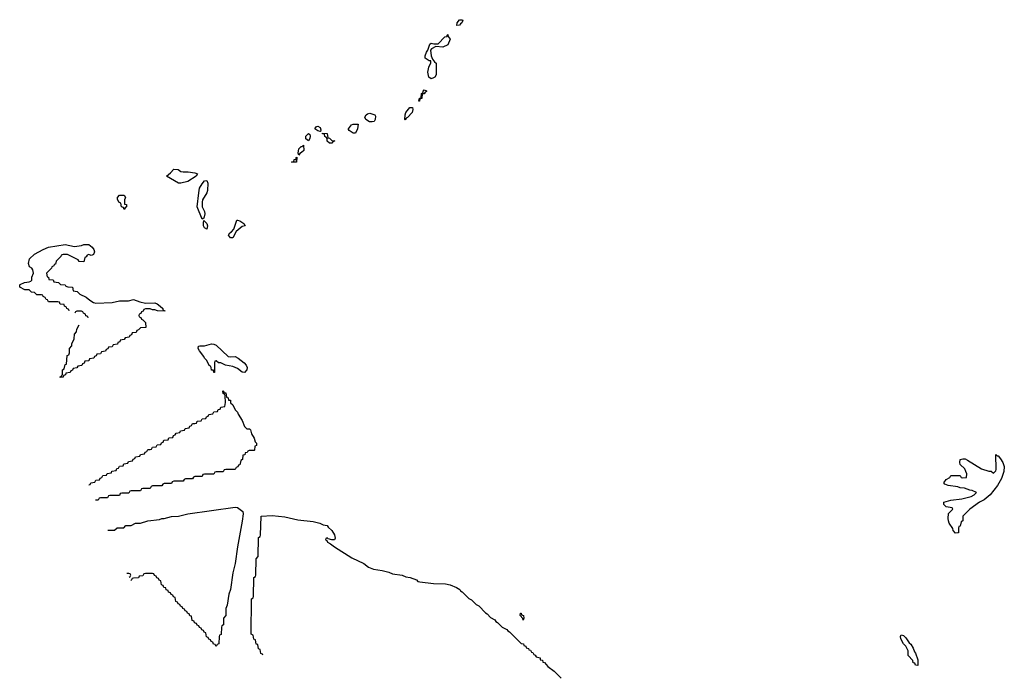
# Model space of a CAD drawing. Header units: inches. Extents: x 2550115 to 2887259, y 311850 to 494471.
# Tile 10 of 115: x 2560086 to 2568422, y 372076 to 377596. Entities that reach past the tile are written whole.
import ezdxf

# ---------------------------------------------------------------- set-up
doc = ezdxf.new("R2010")
doc.units = ezdxf.units.IN
doc.header["$MEASUREMENT"] = 0
doc.layers.add('C5367', color=7, linetype='Continuous')

msp = doc.modelspace()

# ---------------------------------------------------------------- linework, layer by layer
at = {"layer": 'C5367', "color": 6}
for points in [[(2563786, 377546), (2563789, 377570), (2563810, 377594.8), (2563836, 377596), (2563838, 377590), (2563830.6, 377570), (2563818, 377562), (2563810, 377549)], [(2563670, 377362), (2563610, 377368), (2563571.3, 377348.7), (2563563.6, 377336.4), (2563570.7, 377290.7), (2563582, 377262), (2563598, 377238), (2563611.3, 377228.7), (2563610.9, 377129.1), (2563602, 377110), (2563590, 377102), (2563570, 377095.3), (2563549.2, 377110), (2563541.2, 377150), (2563550, 377194), (2563568, 377230), (2563566, 377246), (2563554, 377246), (2563518, 377270), (2563519, 377290), (2563530, 377322), (2563542, 377338), (2563558, 377390), (2563570, 377398), (2563592, 377392), (2563630, 377392), (2563686, 377450), (2563706, 377454), (2563706, 377466), (2563711.6, 377471.6), (2563712.7, 377452.7), (2563723.6, 377443.6), (2563730.4, 377430), (2563710, 377382)], [(2563466, 376906), (2563470, 376932), (2563486, 376934), (2563489.2, 376970), (2563502, 376978), (2563502, 376990), (2563510, 377002), (2563530, 376994), (2563530, 376988.7), (2563518, 376982), (2563510, 376968.7), (2563492.7, 376967.3), (2563490, 376928), (2563474, 376926), (2563470, 376906)], [(2563350, 376749), (2563346, 376750), (2563348.7, 376788.7), (2563355.3, 376810), (2563390, 376851.3), (2563412.7, 376852.7), (2563416, 376836), (2563410, 376809.2), (2563370, 376766), (2563358, 376762)], [(2563070, 376729.3), (2563048.7, 376730), (2563015.3, 376750), (2563009.2, 376770), (2563019, 376790), (2563030, 376798.8), (2563050, 376802.8), (2563092, 376790), (2563098, 376778), (2563096, 376750), (2563086.4, 376733.6)], [(2562630, 376649), (2562610, 376654), (2562586, 376670), (2562598, 376690), (2562610, 376694), (2562630, 376682), (2562636, 376664), (2562634, 376650)], [(2562910, 376634), (2562876.4, 376656.4), (2562870, 376666), (2562869.1, 376670.9), (2562894.6, 376705.4), (2562909, 376711), (2562950.7, 376710.7), (2562946.8, 376670), (2562930, 376635.3)], [(2562530, 376568.7), (2562510, 376586), (2562509.5, 376609.5), (2562531.6, 376631.6), (2562542, 376622), (2562544.7, 376610), (2562542, 376590)], [(2562710, 376548.7), (2562690, 376568), (2562688.4, 376588.4), (2562682, 376602), (2562670, 376606), (2562666, 376626), (2562650, 376628), (2562650, 376634), (2562690, 376632), (2562694, 376594), (2562710, 376592), (2562730, 376572), (2562754, 376570), (2562738, 376562), (2562730, 376549)], [(2562450, 376448), (2562444, 376464), (2562450, 376502), (2562470, 376522), (2562478, 376522), (2562490, 376534), (2562491, 376489), (2562472, 376470), (2562456.9, 376463.1)], [(2562430, 376388), (2562386, 376390), (2562406, 376394), (2562410, 376411.3), (2562427.3, 376412.7), (2562427.3, 376427.3), (2562432, 376432)], [(2561470, 376306), (2561512.9, 376307.1), (2561570, 376298.8), (2561590.6, 376290.6), (2561581, 376270), (2561510, 376224.5), (2561450, 376212), (2561430, 376212.3), (2561328, 376270), (2561362, 376298), (2561390, 376330.5), (2561427.1, 376327.1), (2561450, 376310.8)], [(2561630, 375906), (2561589.6, 376010), (2561601.6, 376130), (2561609.6, 376170), (2561630, 376206.8), (2561650, 376231.3), (2561670, 376234), (2561678.8, 376210), (2561674.9, 376150), (2561670.4, 376130), (2561633, 376070), (2561630.4, 376050), (2561630.5, 376010), (2561650.6, 375970), (2561653, 375950), (2561644.7, 375915.3)], [(2560970, 375989.2), (2560966, 376006), (2560948, 376010), (2560942, 376042), (2560926, 376050), (2560914.6, 376074.6), (2560913.2, 376090), (2560930, 376110.3), (2560971.3, 376110), (2560982, 376090), (2560972, 376070), (2560972, 376050), (2560974, 376034), (2560990.7, 376030.7), (2560991.3, 376010), (2560978, 376002)], [(2561670, 375822), (2561650, 375834), (2561642, 375850), (2561641.2, 375878.8), (2561646, 375894), (2561670.7, 375869.3), (2561677.1, 375850)], [(2561870, 375749.4), (2561855.3, 375770), (2561864, 375790), (2561880.2, 375799.8), (2561899.6, 375820.4), (2561923.7, 375896.3), (2561930, 375898.8), (2561950, 375892.7), (2561984.7, 375870), (2561994, 375850), (2561970, 375845.2), (2561918.5, 375801.5), (2561890, 375749.4)], [(2561870, 374739.1), (2561910, 374743.1), (2561936.3, 374730), (2561987.7, 374690), (2562003.8, 374670), (2562012.2, 374650), (2562010.3, 374629.7), (2561990, 374606.6), (2561969.5, 374609.5), (2561930, 374642), (2561890, 374658), (2561828.9, 374668.8), (2561790, 374688), (2561768, 374688), (2561750, 374706), (2561738, 374702), (2561734, 374690), (2561734, 374606), (2561730, 374606), (2561726, 374626), (2561710, 374628), (2561708.4, 374648.4), (2561702, 374662), (2561690, 374666), (2561669.3, 374709.3), (2561650, 374728.7), (2561643.7, 374743.7), (2561609.5, 374790), (2561598, 374810), (2561599, 374830), (2561610, 374834.4), (2561650, 374834.4), (2561710, 374850.4), (2561730, 374848), (2561750, 374838), (2561850, 374742.8)], [(2568361, 373901), (2568370, 373901), (2568390, 373874.8), (2568410, 373846), (2568422.4, 373810), (2568419.3, 373770), (2568398.8, 373710), (2568364.9, 373650), (2568302, 373570), (2568250.7, 373530), (2568212.2, 373507.8), (2568131.3, 373450), (2568072, 373390), (2568072, 373350), (2568058, 373342), (2568050, 373306), (2568038, 373302), (2568034, 373290), (2568034, 373250), (2568030, 373248), (2568010, 373246), (2567990, 373268), (2567986.3, 373286.3), (2567956, 373330), (2567949.5, 373350), (2567946.6, 373370), (2567950, 373414), (2567986, 373450), (2567982, 373462), (2567930, 373468.7), (2567909.6, 373489.6), (2567909.5, 373510), (2567970, 373526.8), (2568062.7, 373537.3), (2568142.7, 373557.3), (2568168, 373570), (2568186, 373590), (2568150, 373608.7), (2568130, 373609.2), (2568086.3, 373626.3), (2568050, 373629.5), (2568030, 373639), (2567946, 373650), (2567920.2, 373660.2), (2567910, 373672), (2567930, 373702), (2567962, 373718), (2567970, 373734), (2568050, 373734), (2568058, 373718), (2568070, 373714), (2568102, 373718), (2568106, 373750), (2568098, 373770), (2568088, 373790), (2568049.2, 373829.2), (2568044.7, 373844.7), (2568049.5, 373870), (2568070, 373877.3), (2568090, 373876), (2568110, 373866), (2568230, 373791.3), (2568290, 373772), (2568311.3, 373771.3), (2568330, 373754), (2568350, 373774), (2568353.6, 373786.4), (2568350, 373911.3)], [(2564350, 372509), (2564344.7, 372524.7), (2564324, 372550), (2564326, 372570), (2564330.5, 372570), (2564334.4, 372554.4), (2564350.3, 372550), (2564353.4, 372526.6)], [(2567690, 372126), (2567670, 372128), (2567666, 372146), (2567650, 372148), (2567648, 372168), (2567608.7, 372210), (2567608, 372250), (2567588.7, 372290), (2567570, 372308.7), (2567545.2, 372350), (2567542.7, 372370), (2567550, 372384.7), (2567570, 372378.8), (2567590, 372358.8), (2567616.7, 372316.7), (2567630, 372306), (2567650, 372270.8), (2567661.1, 372241.1), (2567670.5, 372230), (2567690, 372174)]]:
    msp.add_lwpolyline(points, close=True, dxfattribs=at)
for points in [[(2560506, 375130), (2560502, 375142), (2560486, 375150), (2560482, 375162), (2560466, 375170), (2560462, 375182), (2560430, 375186), (2560422, 375202), (2560410, 375206), (2560330, 375206), (2560322, 375222), (2560310, 375226), (2560302, 375242), (2560286, 375250), (2560282, 375262), (2560270, 375266), (2560230, 375266), (2560210, 375286), (2560187.3, 375287.3), (2560167.3, 375307.3), (2560128.4, 375308.4), (2560086, 375330), (2560086, 375350), (2560090, 375354), (2560126, 375370), (2560166, 375374), (2560180.4, 375379.6), (2560189.2, 375390.8), (2560190, 375414), (2560202, 375450), (2560196.4, 375476.4), (2560188, 375490), (2560170, 375502), (2560159.5, 375530), (2560170, 375570.5), (2560210, 375610.3), (2560285.2, 375650), (2560330, 375668), (2560470, 375690.4), (2560550, 375674), (2560610, 375682.8), (2560630, 375690.6), (2560670, 375690.4), (2560700.7, 375670), (2560713.4, 375650), (2560718.8, 375630), (2560710, 375606), (2560699.6, 375600.4), (2560690, 375598), (2560670, 375606), (2560658, 375602), (2560650, 375586), (2560638, 375582), (2560630, 375546), (2560590, 375548), (2560582, 375562), (2560490, 375608), (2560452.7, 375607.3), (2560438, 375602), (2560434, 375590), (2560394, 375550), (2560390, 375526), (2560378, 375522), (2560374, 375510), (2560358, 375502), (2560354, 375490), (2560314, 375450), (2560318, 375418), (2560330, 375414), (2560334, 375394), (2560370, 375391.3), (2560374, 375374), (2560414, 375370), (2560432, 375352), (2560470, 375351), (2560478, 375338), (2560492.7, 375332.7), (2560534, 375330), (2560538, 375298), (2560572.7, 375292.7), (2560594, 375270), (2560650, 375246), (2560678.8, 375218.8), (2560710, 375199.1), (2560730, 375195.5), (2560870, 375200.5), (2560930, 375214.9), (2561006.6, 375213.4), (2561050, 375226), (2561104.5, 375204.5), (2561150, 375195.5), (2561230, 375198), (2561251, 375190), (2561276, 375170), (2561298, 375150), (2561298, 375138), (2561314, 375130), (2561314, 375126), (2561251.6, 375128.4), (2561230, 375138), (2561210, 375138), (2561190, 375146), (2561150, 375146), (2561138, 375142), (2561132.7, 375127.3), (2561118, 375122), (2561112.7, 375107.3), (2561098, 375102), (2561094, 375090), (2561098, 375078), (2561112.7, 375072.7), (2561118, 375058), (2561130, 375054), (2561151.3, 375031.3), (2561152.7, 374987.3), (2561110, 374986), (2561092.7, 374967.3), (2561078, 374962), (2561072.7, 374947.3), (2561038, 374942), (2561032.7, 374927.3), (2561018, 374922), (2561012.7, 374907.3), (2560978, 374902), (2560970, 374886), (2560938, 374882), (2560932.7, 374867.3), (2560918, 374862), (2560912.7, 374847.3), (2560878, 374842), (2560870, 374826), (2560838, 374822), (2560832.7, 374807.3), (2560818, 374802), (2560812.7, 374787.3), (2560778, 374782), (2560770, 374766), (2560738, 374762), (2560732.7, 374747.3), (2560718, 374742), (2560712.7, 374727.3), (2560678, 374722), (2560670, 374706), (2560638, 374702), (2560632.7, 374687.3), (2560618, 374682), (2560612.7, 374667.3), (2560578, 374662), (2560570, 374646), (2560538, 374642), (2560532.7, 374627.3), (2560518, 374622), (2560512.7, 374607.3), (2560478, 374602), (2560472.7, 374587.3), (2560458, 374582), (2560452.7, 374567.3), (2560430, 374566), (2560428, 374570), (2560442, 374578), (2560447.3, 374592.7), (2560448, 374630), (2560462, 374638), (2560470, 374674), (2560482, 374678), (2560488, 374750), (2560502, 374758), (2560507.3, 374772.7), (2560508, 374810), (2560527.3, 374832.7), (2560528, 374850), (2560547.3, 374892.7), (2560548.9, 374931.2), (2560568, 374952), (2560570, 374974), (2560588.7, 375010)], [(2560666, 375070), (2560662, 375082), (2560647, 375087), (2560642, 375102), (2560626, 375110), (2560622, 375122), (2560610, 375126), (2560570, 375126), (2560558, 375122), (2560554, 375110)], [(2560672.7, 373654.6), (2560682, 373658), (2560687.3, 373672.7), (2560722, 373678), (2560730, 373694), (2560762, 373698), (2560767.3, 373712.7), (2560782, 373718), (2560790, 373734), (2560822, 373738), (2560827.3, 373752.7), (2560862, 373758), (2560867.3, 373772.7), (2560902, 373778), (2560907.3, 373792.7), (2560922, 373798), (2560930, 373814), (2560962, 373818), (2560967.3, 373832.7), (2561002, 373838), (2561007.3, 373852.7), (2561042, 373858), (2561047.3, 373872.7), (2561062, 373878), (2561067.3, 373892.7), (2561102, 373898), (2561110, 373914), (2561142, 373918), (2561147.3, 373932.7), (2561162, 373938), (2561170, 373954), (2561190, 373954), (2561202, 373958), (2561210, 373974), (2561242, 373978), (2561250, 373994), (2561282, 373998), (2561287.3, 374012.7), (2561302, 374018), (2561307.3, 374032.7), (2561342, 374038), (2561350, 374054), (2561382, 374058), (2561387.3, 374072.7), (2561402, 374078), (2561410, 374094), (2561442, 374098), (2561447.3, 374112.7), (2561482, 374118), (2561487.3, 374132.7), (2561522, 374138), (2561527.3, 374152.7), (2561542, 374158), (2561550, 374174), (2561570, 374174), (2561582, 374178), (2561590, 374194), (2561622, 374198), (2561630, 374214), (2561662, 374218), (2561667.3, 374232.7), (2561682, 374238), (2561687.3, 374252.7), (2561722, 374258), (2561730, 374274), (2561762, 374278), (2561767.3, 374292.7), (2561782, 374298), (2561790, 374314), (2561822, 374318), (2561827.3, 374352.7), (2561826, 374410), (2561822, 374422), (2561808, 374430), (2561806, 374450), (2561810, 374454), (2561818, 374438), (2561830, 374434), (2561838, 374398), (2561850, 374394), (2561854, 374374), (2561870, 374372), (2561872, 374350), (2561890, 374332), (2561911.3, 374290), (2561930.5, 374270.5), (2561934.8, 374254.8), (2561970, 374202), (2561990.4, 374150.4), (2562010, 374130.8), (2562030.6, 374130.6), (2562041, 374121), (2562047.9, 374087.9), (2562070.8, 374050), (2562081, 374021), (2562091, 374010), (2562091.3, 373988.7), (2562078, 373982), (2562074, 373950), (2562070, 373946), (2562030, 373946), (2562018, 373942), (2562011.6, 373928.4), (2561994, 373926), (2561991.1, 373908.8), (2561974, 373906), (2561971.3, 373870), (2561958, 373862), (2561950, 373826), (2561938, 373822), (2561932.7, 373807.3), (2561918, 373802), (2561910, 373786), (2561830, 373786), (2561818, 373782), (2561810, 373766), (2561750, 373766), (2561738, 373762), (2561730, 373746), (2561650, 373746), (2561638, 373742), (2561630, 373726), (2561570, 373726), (2561558, 373722), (2561550, 373706), (2561490, 373706), (2561478, 373702), (2561470, 373686), (2561390, 373686), (2561378, 373682), (2561370, 373666), (2561310, 373666), (2561298, 373662), (2561290, 373646), (2561210, 373646), (2561198, 373642), (2561190, 373626), (2561130, 373626), (2561118, 373622), (2561110, 373606), (2561030, 373606), (2561018, 373602), (2561010, 373586), (2560950, 373586), (2560938, 373582), (2560930, 373566), (2560850, 373566), (2560838, 373562), (2560830, 373546), (2560770, 373546), (2560758, 373542), (2560750, 373526), (2560726.6, 373526)], [(2560833.3, 373271.4), (2560887.3, 373272.7), (2560910, 373291.3), (2560967.3, 373292.7), (2560986, 373310), (2561030, 373312), (2561066, 373330), (2561109, 373331), (2561170, 373351), (2561270, 373362.8), (2561290, 373370.8), (2561310, 373371), (2561370, 373386.8), (2561430, 373390.8), (2561509.4, 373410.6), (2561910, 373465.5), (2561930, 373463), (2561974, 373430), (2561978.8, 373410), (2561970.7, 373349.3), (2561930.8, 373130), (2561910.6, 372989.4), (2561891, 372910), (2561870.8, 372770), (2561858, 372730), (2561843.6, 372636.4), (2561831.6, 372608.4), (2561830.7, 372549.3), (2561812.7, 372527.3), (2561811.3, 372470), (2561798, 372462), (2561794, 372450), (2561791.1, 372388.8), (2561778, 372382), (2561774, 372370), (2561771.6, 372308.4), (2561758, 372302), (2561750, 372286), (2561742, 372302), (2561727.3, 372307.3), (2561722, 372322), (2561707.3, 372327.3), (2561702, 372342), (2561687.3, 372347.3), (2561682, 372362), (2561667.3, 372367.3), (2561662, 372402), (2561647.3, 372407.3), (2561642, 372422), (2561627.3, 372427.3), (2561622, 372442), (2561607.3, 372447.3), (2561602, 372462), (2561587.3, 372467.3), (2561582, 372482), (2561567.3, 372487.3), (2561562, 372502), (2561547.3, 372507.3), (2561542, 372542), (2561527.3, 372547.3), (2561522, 372562), (2561507.3, 372567.3), (2561502, 372582), (2561487.3, 372587.3), (2561482, 372602), (2561467.3, 372607.3), (2561462, 372622), (2561447.3, 372627.3), (2561442, 372642), (2561427.3, 372647.3), (2561422, 372662), (2561407.3, 372667.3), (2561402, 372702), (2561387.3, 372707.3), (2561382, 372722), (2561367.3, 372727.3), (2561362, 372742), (2561347.3, 372747.3), (2561342, 372762), (2561327.3, 372767.3), (2561322, 372782), (2561307.3, 372787.3), (2561302, 372802), (2561287.3, 372807.3), (2561282, 372842), (2561267.3, 372847.3), (2561262, 372862), (2561247.3, 372867.3), (2561242, 372882), (2561227.3, 372887.3), (2561222, 372902), (2561210, 372906), (2561150, 372906), (2561138, 372902), (2561130, 372886), (2561098, 372882), (2561091.6, 372868.4), (2561050, 372866), (2561038, 372862), (2561030, 372846), (2561027.8, 372846)], [(2562143.6, 372211.9), (2562142, 372222), (2562127.3, 372227.3), (2562122, 372262), (2562107.3, 372267.3), (2562102, 372302), (2562087.3, 372307.3), (2562082, 372342), (2562067.3, 372347.3), (2562062, 372382), (2562046, 372390), (2562048, 372690), (2562062, 372698), (2562066, 372710), (2562068, 372870), (2562082, 372878), (2562086, 372890), (2562088, 373030), (2562106, 373050), (2562108, 373210), (2562122, 373218), (2562126, 373230), (2562130, 373391.3), (2562223.9, 373396.1), (2562330, 373384.9), (2562440.3, 373360.3), (2562570, 373344.4), (2562626, 373330), (2562656.2, 373316.2), (2562690, 373310.2), (2562697.6, 373297.6), (2562730.2, 373270), (2562750, 373230.8), (2562756.3, 373203.7), (2562750, 373188.7), (2562728.7, 373188.7), (2562698, 373198), (2562690, 373206), (2562678, 373202), (2562674, 373190), (2562685.4, 373185.4), (2562692, 373170), (2562717.3, 373157.3), (2562751, 373130), (2562897.1, 373037.1), (2562998.4, 372990), (2563038.9, 372958.9), (2563082.5, 372942.5), (2563154.4, 372930), (2563210, 372914.7), (2563241.5, 372901.5), (2563324.9, 372890), (2563356.3, 372876.3), (2563391, 372870), (2563446.8, 372850), (2563458, 372838), (2563472.8, 372832.8), (2563590, 372819.7), (2563690, 372817.1), (2563732, 372810), (2563785.4, 372785.4), (2563811.3, 372770), (2563818, 372758), (2563832, 372750), (2563890, 372692), (2563910, 372682), (2563950, 372642), (2563972, 372630), (2564030, 372572), (2564043.6, 372563.6), (2564071.6, 372531.6), (2564110, 372511.3), (2564118, 372498), (2564132, 372490), (2564171.1, 372451.2), (2564210, 372431.3), (2564218, 372418), (2564232, 372410), (2564332, 372312), (2564352, 372310), (2564354, 372294), (2564372, 372290), (2564374, 372274), (2564394, 372270), (2564398, 372258), (2564410, 372254), (2564418, 372238), (2564430, 372234), (2564438, 372218), (2564450, 372214), (2564458, 372198), (2564492, 372190), (2564494, 372174), (2564512, 372170), (2564514, 372154), (2564530, 372152), (2564558, 372118), (2564610, 372076), (2564670, 372017.3)], [(2561012.3, 372873.1), (2561022, 372878), (2561026, 372890), (2561022, 372902), (2561010, 372906), (2560993.5, 372906)]]:
    msp.add_lwpolyline(points, dxfattribs=at)

doc.saveas('drawing.dxf')
